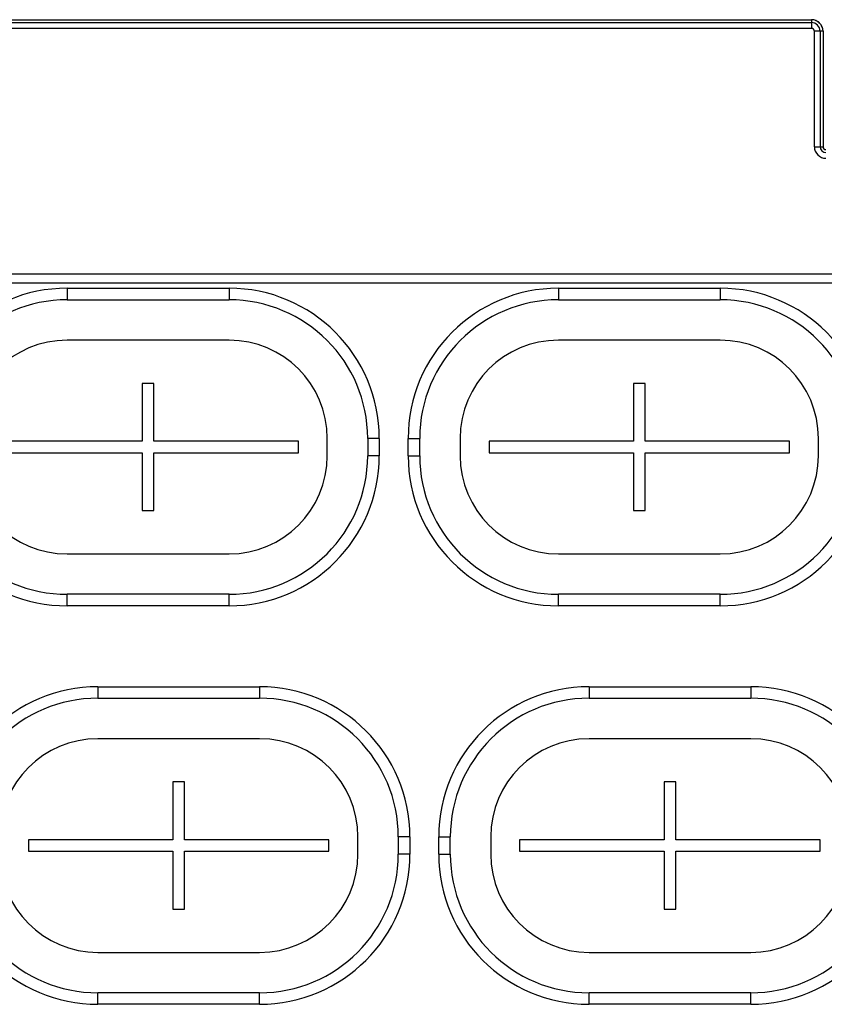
# Model space of a CAD drawing. Header units: millimetres. Extents: x -531 to 1423, y -716 to 1118.
# Tile 83 of 112: x 104 to 243, y 931 to 1102. Entities that reach past the tile are written whole.
import ezdxf

# ---------------------------------------------------------------- set-up
doc = ezdxf.new("R2010")
doc.units = ezdxf.units.MM
doc.header["$LTSCALE"] = 23.1
doc.layers.get('0').update_dxf_attribs({"linetype": 'CONTINUOUS'})

msp = doc.modelspace()

# ---------------------------------------------------------------- linework, layer by layer
at = {"color": 7}
for p, q in [((5.78, 1101.5), (240.65, 1101.5)), ((240.65, 1101.5), (240.65, 1100)), ((5.78, 1101), (240.65, 1101)), ((240.65, 1100), (5.78, 1100)), ((241.15, 1079.5), (241.15, 1099.5)), ((242.65, 1099.5), (241.15, 1099.5)), ((242.15, 1099.5), (242.15, 1079.5)), ((242.65, 1099.5), (242.65, 1079.5)), ((241.15, 1079.5), (242.65, 1079.5)), ((28.65, 1057.5), (304.65, 1057.5)), ((327.9, 1055.9), (-9.6, 1055.9)), ((111.85, 1055), (111.85, 1053)), ((111.85, 1055), (139.85, 1055)), ((139.85, 1055), (139.85, 1053)), ((196.85, 1055), (196.85, 1053)), ((196.85, 1055), (224.85, 1055)), ((224.85, 1055), (224.85, 1053)), ((111.85, 1053), (139.85, 1053)), ((196.85, 1053), (224.85, 1053)), ((139.85, 1046), (111.85, 1046)), ((224.85, 1046), (196.85, 1046)), ((124.85, 1038.5), (124.85, 1028.5)), ((126.85, 1038.5), (124.85, 1038.5)), ((126.85, 1028.5), (126.85, 1038.5)), ((209.85, 1038.5), (209.85, 1028.5)), ((211.85, 1038.5), (209.85, 1038.5)), ((211.85, 1028.5), (211.85, 1038.5)), ((124.85, 1028.5), (99.85, 1028.5)), ((151.85, 1028.5), (126.85, 1028.5)), ((151.85, 1026.5), (151.85, 1028.5)), ((156.85, 1026), (156.85, 1029)), ((163.85, 1029), (163.85, 1026)), ((165.85, 1029), (163.85, 1029)), ((165.85, 1029), (165.85, 1026)), ((170.85, 1026), (170.85, 1029)), ((170.85, 1029), (172.85, 1029)), ((172.85, 1026), (172.85, 1029)), ((179.85, 1029), (179.85, 1026)), ((184.85, 1028.5), (184.85, 1026.5)), ((209.85, 1028.5), (184.85, 1028.5)), ((236.85, 1028.5), (211.85, 1028.5)), ((236.85, 1026.5), (236.85, 1028.5)), ((241.85, 1026), (241.85, 1029)), ((99.85, 1026.5), (124.85, 1026.5)), ((124.85, 1026.5), (124.85, 1016.5)), ((126.85, 1016.5), (126.85, 1026.5)), ((126.85, 1026.5), (151.85, 1026.5)), ((184.85, 1026.5), (209.85, 1026.5)), ((209.85, 1026.5), (209.85, 1016.5)), ((211.85, 1016.5), (211.85, 1026.5)), ((211.85, 1026.5), (236.85, 1026.5)), ((165.85, 1026), (163.85, 1026)), ((170.85, 1026), (172.85, 1026)), ((124.85, 1016.5), (126.85, 1016.5)), ((209.85, 1016.5), (211.85, 1016.5)), ((111.85, 1009), (139.85, 1009)), ((196.85, 1009), (224.85, 1009)), ((111.85, 1000), (111.85, 1002)), ((139.85, 1002), (111.85, 1002)), ((139.85, 1000), (139.85, 1002)), ((196.85, 1000), (196.85, 1002)), ((224.85, 1002), (196.85, 1002)), ((224.85, 1000), (224.85, 1002)), ((139.85, 1000), (111.85, 1000)), ((224.85, 1000), (196.85, 1000)), ((117.15, 986), (117.15, 984)), ((117.15, 986), (145.15, 986)), ((145.15, 986), (145.15, 984)), ((202.15, 986), (202.15, 984)), ((202.15, 986), (230.15, 986)), ((230.15, 986), (230.15, 984)), ((117.15, 984), (145.15, 984)), ((202.15, 984), (230.15, 984)), ((145.15, 977), (117.15, 977)), ((230.15, 977), (202.15, 977)), ((130.15, 969.5), (130.15, 959.5)), ((132.15, 969.5), (130.15, 969.5)), ((132.15, 959.5), (132.15, 969.5)), ((215.15, 969.5), (215.15, 959.5)), ((217.15, 969.5), (215.15, 969.5)), ((217.15, 959.5), (217.15, 969.5)), ((162.15, 957), (162.15, 960)), ((169.15, 960), (169.15, 957)), ((171.15, 960), (169.15, 960)), ((171.15, 960), (171.15, 957)), ((176.15, 957), (176.15, 960)), ((176.15, 960), (178.15, 960)), ((178.15, 957), (178.15, 960)), ((185.15, 960), (185.15, 957)), ((105.15, 959.5), (105.15, 957.5)), ((130.15, 959.5), (105.15, 959.5)), ((157.15, 959.5), (132.15, 959.5)), ((157.15, 957.5), (157.15, 959.5)), ((190.15, 959.5), (190.15, 957.5)), ((215.15, 959.5), (190.15, 959.5)), ((242.15, 959.5), (217.15, 959.5)), ((242.15, 957.5), (242.15, 959.5)), ((105.15, 957.5), (130.15, 957.5)), ((130.15, 957.5), (130.15, 947.5)), ((132.15, 947.5), (132.15, 957.5)), ((132.15, 957.5), (157.15, 957.5)), ((171.15, 957), (169.15, 957)), ((176.15, 957), (178.15, 957)), ((190.15, 957.5), (215.15, 957.5)), ((215.15, 957.5), (215.15, 947.5)), ((217.15, 957.5), (242.15, 957.5)), ((217.15, 947.5), (217.15, 957.5)), ((130.15, 947.5), (132.15, 947.5)), ((215.15, 947.5), (217.15, 947.5)), ((117.15, 940), (145.15, 940)), ((202.15, 940), (230.15, 940)), ((117.15, 931), (117.15, 933)), ((145.15, 933), (117.15, 933)), ((145.15, 931), (145.15, 933)), ((230.15, 933), (202.15, 933)), ((202.15, 931), (202.15, 933)), ((230.15, 931), (230.15, 933)), ((145.15, 931), (117.15, 931)), ((230.15, 931), (202.15, 931))]:
    msp.add_line(p, q, dxfattribs=at)
for centre, radius, start, end in [((240.65, 1099.5), 2, 0, 90), ((240.65, 1099.5), 2, 11.25, 78.7509), ((240.65, 1099.5), 1.5, 0, 90), ((240.65, 1099.5), 0.5, 0, 90), ((243.15, 1079.5), 2, 180, 270), ((243.15, 1079.5), 1, 180, 270), ((243.15, 1079.5), 0.5, 180, 186.7472), ((243.15, 1079.5), 0.5, 180, 270), ((111.85, 1029), 26, 90, 180), ((139.85, 1029), 26, 0, 90), ((196.85, 1029), 26, 90, 180), ((224.85, 1029), 26, 0, 90), ((111.85, 1029), 24, 90, 180), ((139.85, 1029), 24, 0, 90), ((196.85, 1029), 24, 90, 180), ((224.85, 1029), 24, 0, 90), ((111.85, 1029), 17, 90, 180), ((139.85, 1029), 17, 0, 90), ((196.85, 1029), 17, 90, 180), ((224.85, 1029), 17, 0, 90), ((111.85, 1026), 26, 180, 270), ((111.85, 1026), 24, 180, 270), ((111.85, 1026), 17, 180, 270), ((139.85, 1026), 26, 270, 360), ((139.85, 1026), 24, 270, 360), ((139.85, 1026), 17, 270, 360), ((196.85, 1026), 26, 180, 270), ((196.85, 1026), 24, 180, 270), ((196.85, 1026), 17, 180, 270), ((224.85, 1026), 26, 270, 360), ((224.85, 1026), 24, 270, 360), ((224.85, 1026), 17, 270, 360), ((117.15, 960), 26, 90, 180), ((145.15, 960), 26, 0, 90), ((202.15, 960), 26, 90, 180), ((230.15, 960), 26, 0, 90), ((117.15, 960), 24, 90, 180), ((145.15, 960), 24, 0, 90), ((202.15, 960), 24, 90, 180), ((230.15, 960), 24, 0, 90), ((117.15, 960), 17, 90, 180), ((145.15, 960), 17, 0, 90), ((202.15, 960), 17, 90, 180), ((230.15, 960), 17, 0, 90), ((117.15, 957), 26, 180, 270), ((117.15, 957), 24, 180, 270), ((117.15, 957), 17, 180, 270), ((145.15, 957), 26, 270, 360), ((145.15, 957), 24, 270, 360), ((145.15, 957), 17, 270, 360), ((202.15, 957), 26, 180, 270), ((202.15, 957), 24, 180, 270), ((202.15, 957), 17, 180, 270), ((230.15, 957), 26, 270, 360), ((230.15, 957), 24, 270, 360), ((230.15, 957), 17, 270, 360)]:
    msp.add_arc(centre, radius, start, end, dxfattribs=at)

doc.saveas('drawing.dxf')
